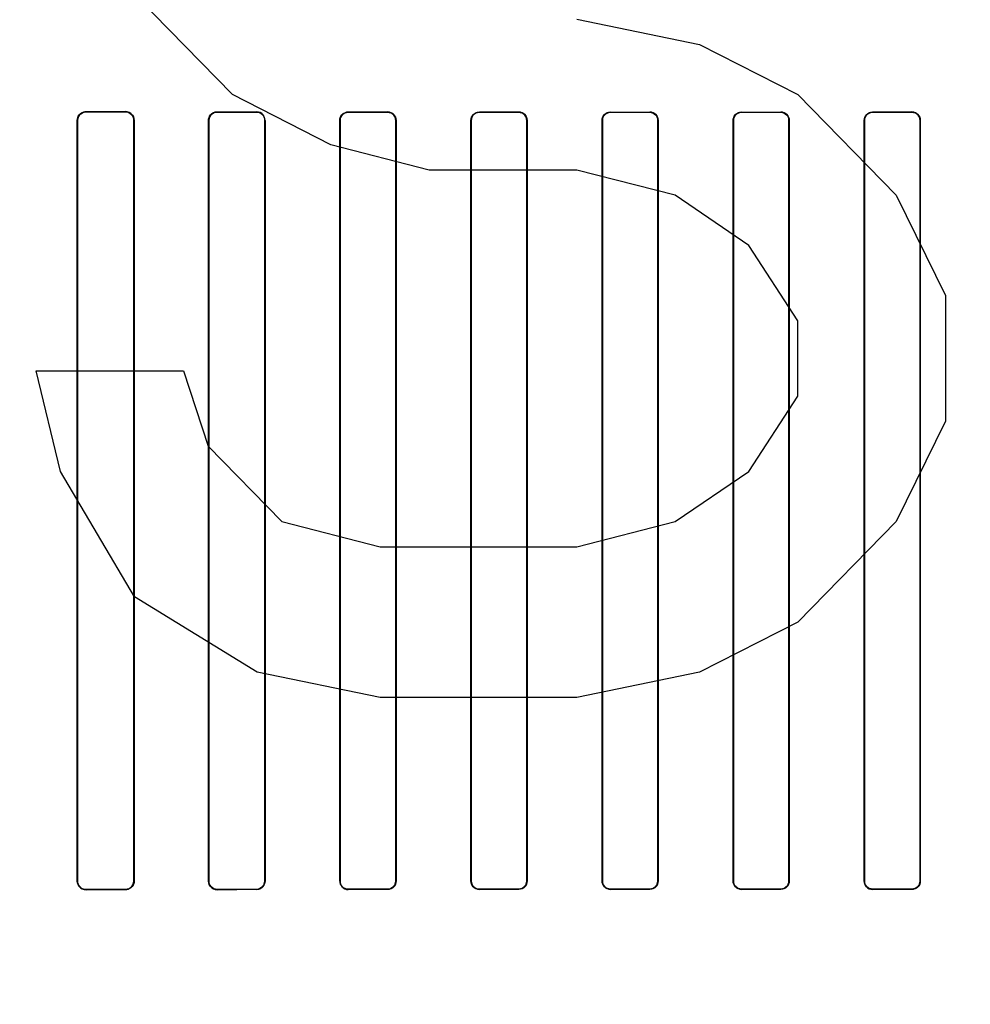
# Model space of a CAD drawing. Header units: millimetres. Extents: x 0 to 297, y 0 to 210.
# Tile 124 of 256: x 56.219 to 56.473, y 157.272 to 157.535. Entities that reach past the tile are written whole.
import ezdxf

# ---------------------------------------------------------------- set-up
doc = ezdxf.new("R2010")
doc.units = ezdxf.units.MM
doc.header["$LTSCALE"] = 16.335
doc.layers.get('0').update_dxf_attribs({"linetype": 'CONTINUOUS'})
for name, color, linetype in [('AXES_REF', 7, 'CONTINUOUS'), ('INTFCLR_1', 7, 'CONTINUOUS'), ('INTFCLR_72935', 7, 'CONTINUOUS')]:
    doc.layers.add(name, color=color, linetype=linetype)

msp = doc.modelspace()

# ---------------------------------------------------------------- linework, layer by layer
at = {"color": 7, "linetype": 'Continuous'}
for p, q in [((56.27592, 157.51483), (56.24967, 157.54164)), ((56.36779, 157.53494), (56.40061, 157.52823)), ((56.40061, 157.52823), (56.42686, 157.51483)), ((56.30217, 157.50143), (56.27592, 157.51483)), ((56.42686, 157.51483), (56.45311, 157.48802)), ((56.32842, 157.49472), (56.30217, 157.50143)), ((56.36779, 157.49472), (56.32842, 157.49472)), ((56.39404, 157.48802), (56.36779, 157.49472)), ((56.41373, 157.47462), (56.39404, 157.48802)), ((56.45311, 157.48802), (56.46623, 157.46121)), ((56.42686, 157.45451), (56.41373, 157.47462)), ((56.46623, 157.46121), (56.46623, 157.4277)), ((56.42686, 157.4344), (56.42686, 157.45451)), ((56.22998, 157.4143), (56.22342, 157.44111)), ((56.22342, 157.44111), (56.26279, 157.44111)), ((56.26279, 157.44111), (56.26936, 157.421)), ((56.41373, 157.4143), (56.42686, 157.4344)), ((56.46623, 157.4277), (56.45311, 157.40089)), ((56.26936, 157.421), (56.28904, 157.40089)), ((56.24967, 157.38079), (56.22998, 157.4143)), ((56.39404, 157.40089), (56.41373, 157.4143)), ((56.28904, 157.40089), (56.31529, 157.39419)), ((56.36779, 157.39419), (56.39404, 157.40089)), ((56.45311, 157.40089), (56.42686, 157.37408)), ((56.31529, 157.39419), (56.36779, 157.39419)), ((56.28248, 157.36068), (56.24967, 157.38079)), ((56.42686, 157.37408), (56.40061, 157.36068)), ((56.31529, 157.35398), (56.28248, 157.36068)), ((56.40061, 157.36068), (56.36779, 157.35398)), ((56.36779, 157.35398), (56.31529, 157.35398))]:
    msp.add_line(p, q, dxfattribs=at)
for radius in [6.78708, 6.7865, 6.74304]:
    msp.add_circle((57.46373, 154.71148), radius, dxfattribs=at)
for radius, start, end in [(6.72, 278.277129, 261.722871), (6.874, 143.275392, 36.724608)]:
    msp.add_arc((57.46373, 154.71148), radius, start, end, dxfattribs=at)
at = {"layer": 'AXES_REF', "color": 9, "linetype": 'Continuous'}
for radius in [6.19116, 4.15]:
    msp.add_circle((57.46373, 154.71148), radius, dxfattribs=at)
at = {"layer": 'AXES_REF', "color": 7, "linetype": 'Continuous'}
msp.add_arc((57.46373, 154.71148), 6.874, 143.275392, 270, dxfattribs=at)
at = {"layer": 'INTFCLR_1', "color": 9, "linetype": 'Continuous'}
for p, q in [((56.23679, 157.51033), (56.23679, 157.51025)), ((56.24729, 157.51023), (56.24729, 157.51031)), ((56.27179, 157.51027), (56.27179, 157.5102)), ((56.28229, 157.51018), (56.28229, 157.51026)), ((56.30679, 157.51024), (56.30679, 157.51016)), ((56.31729, 157.51015), (56.31729, 157.51023)), ((56.34179, 157.51021), (56.34179, 157.51014)), ((56.35229, 157.51013), (56.35229, 157.5102)), ((56.37679, 157.5102), (56.37679, 157.51012)), ((56.38729, 157.51012), (56.38729, 157.51019)), ((56.41179, 157.51019), (56.41179, 157.51012)), ((56.42229, 157.51012), (56.42229, 157.5102)), ((56.44679, 157.5102), (56.44679, 157.51013)), ((56.45729, 157.51014), (56.45729, 157.51021)), ((56.2345, 157.50797), (56.23442, 157.50797)), ((56.24962, 157.50797), (56.24954, 157.50797)), ((56.26955, 157.50797), (56.26948, 157.50797)), ((56.28458, 157.50797), (56.2845, 157.50797)), ((56.30459, 157.50797), (56.30452, 157.50797)), ((56.31954, 157.50797), (56.31947, 157.50797)), ((56.33962, 157.50797), (56.33954, 157.50797)), ((56.35452, 157.50797), (56.35445, 157.50797)), ((56.37463, 157.50797), (56.37456, 157.50797)), ((56.38951, 157.50797), (56.38944, 157.50797)), ((56.40963, 157.50797), (56.40956, 157.50797)), ((56.42451, 157.50797), (56.42444, 157.50797)), ((56.44462, 157.50797), (56.44455, 157.50797)), ((56.45953, 157.50797), (56.45945, 157.50797)), ((56.23442, 157.30497), (56.2345, 157.30497)), ((56.24954, 157.30497), (56.24962, 157.30497)), ((56.26948, 157.30497), (56.26955, 157.30497)), ((56.2845, 157.30497), (56.28458, 157.30497)), ((56.30452, 157.30497), (56.30459, 157.30497)), ((56.31947, 157.30497), (56.31954, 157.30497)), ((56.33954, 157.30497), (56.33962, 157.30497)), ((56.35445, 157.30497), (56.35452, 157.30497)), ((56.37456, 157.30497), (56.37463, 157.30497)), ((56.38944, 157.30497), (56.38951, 157.30497)), ((56.40956, 157.30497), (56.40963, 157.30497)), ((56.42444, 157.30497), (56.42451, 157.30497)), ((56.44455, 157.30497), (56.44462, 157.30497)), ((56.45945, 157.30497), (56.45953, 157.30497)), ((56.23679, 157.30269), (56.23679, 157.30261)), ((56.24729, 157.30263), (56.24729, 157.30271)), ((56.27179, 157.30274), (56.27179, 157.30266)), ((56.28229, 157.30268), (56.28229, 157.30275)), ((56.30679, 157.30278), (56.30679, 157.3027)), ((56.31729, 157.30271), (56.31729, 157.30279)), ((56.34179, 157.3028), (56.34179, 157.30273)), ((56.35229, 157.30273), (56.35229, 157.30281)), ((56.37679, 157.30281), (56.37679, 157.30274)), ((56.38729, 157.30274), (56.38729, 157.30282)), ((56.41179, 157.30282), (56.41179, 157.30274)), ((56.42229, 157.30274), (56.42229, 157.30281)), ((56.44679, 157.30281), (56.44679, 157.30273)), ((56.45729, 157.30273), (56.45729, 157.3028))]:
    msp.add_line(p, q, dxfattribs=at)
at = {"layer": 'INTFCLR_1', "color": 6, "linetype": 'Continuous'}
for p, q in [((56.23442, 157.30497), (56.23442, 157.50797)), ((56.2345, 157.30497), (56.2345, 157.50797)), ((56.24954, 157.50797), (56.24954, 157.30497)), ((56.24962, 157.50797), (56.24962, 157.30497)), ((56.26948, 157.30497), (56.26948, 157.50797)), ((56.26955, 157.30497), (56.26955, 157.50797)), ((56.2845, 157.50797), (56.2845, 157.30497)), ((56.28458, 157.50797), (56.28458, 157.30497)), ((56.30452, 157.30497), (56.30452, 157.50797)), ((56.30459, 157.30497), (56.30459, 157.50797)), ((56.31947, 157.50797), (56.31947, 157.30497)), ((56.31954, 157.50797), (56.31954, 157.30497)), ((56.33954, 157.30497), (56.33954, 157.50797)), ((56.33962, 157.30497), (56.33962, 157.50797)), ((56.35445, 157.50797), (56.35445, 157.30497)), ((56.35452, 157.50797), (56.35452, 157.30497)), ((56.37456, 157.30497), (56.37456, 157.50797)), ((56.37463, 157.30497), (56.37463, 157.50797)), ((56.38944, 157.50797), (56.38944, 157.30497)), ((56.38951, 157.50797), (56.38951, 157.30497)), ((56.40956, 157.30497), (56.40956, 157.50797)), ((56.40963, 157.30497), (56.40963, 157.50797)), ((56.42444, 157.50797), (56.42444, 157.30497)), ((56.42451, 157.50797), (56.42451, 157.30497)), ((56.44455, 157.30497), (56.44455, 157.50797)), ((56.44462, 157.30497), (56.44462, 157.50797)), ((56.45945, 157.50797), (56.45945, 157.30497)), ((56.45953, 157.50797), (56.45953, 157.30497))]:
    msp.add_line(p, q, dxfattribs=at)
for centre, major_axis, start_param, end_param in [((56.39954, 157.51147), (0.36509, 0), -2.032847, -2.000965), ((56.39954, 157.51147), (0.38609, 0), -2.005937, -1.976148), ((56.39954, 157.51147), (0.36509, 0), -1.928279, -1.897747), ((56.39954, 157.51147), (0.38609, 0), -1.908037, -1.879358), ((56.39954, 157.51147), (0.36509, 0), -1.827661, -1.798036), ((56.39954, 157.51147), (0.38609, 0), -1.8134, -1.785477), ((56.39954, 157.51147), (0.36509, 0), -1.729645, -1.700582), ((56.39954, 157.51147), (0.38609, 0), -1.720938, -1.693486), ((56.39954, 157.51147), (0.36509, 0), -1.633151, -1.604356), ((56.39954, 157.51147), (0.38609, 0), -1.629755, -1.60253), ((56.39954, 157.51147), (0.36509, 0), -1.537236, -1.508442), ((56.39954, 157.51147), (0.38609, 0), -1.539062, -1.511838), ((56.39954, 157.51147), (0.36509, 0), -1.441011, -1.411947), ((56.39954, 157.51147), (0.38609, 0), -1.448107, -1.420655), ((56.39954, 157.30147), (0.38609, 0), 1.976148, 2.005937), ((56.39954, 157.30147), (0.36509, 0), 2.000965, 2.032847), ((56.39954, 157.30147), (0.38609, 0), 1.879358, 1.908037), ((56.39954, 157.30147), (0.36509, 0), 1.897747, 1.928279), ((56.39954, 157.30147), (0.38609, 0), 1.785477, 1.8134), ((56.39954, 157.30147), (0.36509, 0), 1.798036, 1.827661), ((56.39954, 157.30147), (0.38609, 0), 1.693486, 1.720938), ((56.39954, 157.30147), (0.36509, 0), 1.700582, 1.729645), ((56.39954, 157.30147), (0.38609, 0), 1.60253, 1.629755), ((56.39954, 157.30147), (0.36509, 0), 1.604356, 1.633151), ((56.39954, 157.30147), (0.38609, 0), 1.511838, 1.539062), ((56.39954, 157.30147), (0.36509, 0), 1.508442, 1.537236), ((56.39954, 157.30147), (0.38609, 0), 1.420655, 1.448107), ((56.39954, 157.30147), (0.36509, 0), 1.411947, 1.441011)]:
    msp.add_ellipse(centre, major_axis=major_axis, ratio=0.003491, start_param=start_param, end_param=end_param, dxfattribs=at)
for points, knots in [([(56.23442, 157.50797), (56.23442, 157.50848), (56.23483, 157.50972), (56.2361, 157.51033), (56.23679, 157.51033)], [0, 0, 0, 0, 0.429291, 1, 1, 1, 1]), ([(56.2345, 157.50797), (56.2345, 157.50847), (56.2349, 157.50967), (56.23613, 157.51025), (56.23679, 157.51025)], [0, 0, 0, 0, 0.431437, 1, 1, 1, 1]), ([(56.24729, 157.51031), (56.24784, 157.51031), (56.24907, 157.50986), (56.24962, 157.50861), (56.24962, 157.50797)], [0, 0, 0, 0, 0.463766, 1, 1, 1, 1]), ([(56.24729, 157.51023), (56.24774, 157.51023), (56.24891, 157.50988), (56.24954, 157.50866), (56.24954, 157.50797)], [0, 0, 0, 0, 0.393954, 1, 1, 1, 1]), ([(56.26948, 157.50797), (56.26948, 157.50848), (56.26988, 157.50969), (56.27112, 157.51028), (56.27179, 157.51027)], [0, 0, 0, 0, 0.436745, 1, 1, 1, 1]), ([(56.26955, 157.50797), (56.26955, 157.50847), (56.26995, 157.50964), (56.27115, 157.5102), (56.27179, 157.5102)], [0, 0, 0, 0, 0.438001, 1, 1, 1, 1]), ([(56.28458, 157.50797), (56.28458, 157.50849), (56.28416, 157.50969), (56.28293, 157.51026), (56.28229, 157.51026)], [0, 0, 0, 0, 0.444674, 1, 1, 1, 1]), ([(56.28229, 157.51018), (56.28286, 157.51018), (56.28404, 157.5097), (56.2845, 157.50852), (56.2845, 157.50797)], [0, 0, 0, 0, 0.509134, 1, 1, 1, 1]), ([(56.30452, 157.50797), (56.30452, 157.50848), (56.30492, 157.50967), (56.30614, 157.51024), (56.30679, 157.51024)], [0, 0, 0, 0, 0.442114, 1, 1, 1, 1]), ([(56.30459, 157.50797), (56.30459, 157.50847), (56.305, 157.50963), (56.30617, 157.51016), (56.30679, 157.51016)], [0, 0, 0, 0, 0.449607, 1, 1, 1, 1]), ([(56.31954, 157.50797), (56.31954, 157.50849), (56.31913, 157.50968), (56.31792, 157.51023), (56.31729, 157.51023)], [0, 0, 0, 0, 0.449916, 1, 1, 1, 1]), ([(56.31729, 157.51015), (56.31785, 157.51015), (56.31901, 157.50968), (56.31947, 157.50852), (56.31947, 157.50797)], [0, 0, 0, 0, 0.504817, 1, 1, 1, 1]), ([(56.33954, 157.50797), (56.33954, 157.50854), (56.34002, 157.50973), (56.34121, 157.51021), (56.34179, 157.51021)], [0, 0, 0, 0, 0.498498, 1, 1, 1, 1]), ([(56.33962, 157.50797), (56.33962, 157.50847), (56.34002, 157.50961), (56.34118, 157.51014), (56.34179, 157.51014)], [0, 0, 0, 0, 0.453787, 1, 1, 1, 1]), ([(56.35452, 157.50797), (56.35452, 157.50849), (56.3541, 157.50967), (56.35291, 157.5102), (56.35229, 157.5102)], [0, 0, 0, 0, 0.455466, 1, 1, 1, 1]), ([(56.35229, 157.51013), (56.35284, 157.51013), (56.35399, 157.50967), (56.35445, 157.50852), (56.35445, 157.50797)], [0, 0, 0, 0, 0.502135, 1, 1, 1, 1]), ([(56.37456, 157.50797), (56.37456, 157.50854), (56.37503, 157.50972), (56.37622, 157.5102), (56.37679, 157.5102)], [0, 0, 0, 0, 0.500481, 1, 1, 1, 1]), ([(56.37463, 157.50797), (56.37463, 157.50847), (56.37504, 157.50961), (56.37619, 157.51012), (56.37679, 157.51012)], [0, 0, 0, 0, 0.459192, 1, 1, 1, 1]), ([(56.38951, 157.50797), (56.38951, 157.50848), (56.3891, 157.50966), (56.38791, 157.51019), (56.38729, 157.51019)], [0, 0, 0, 0, 0.453711, 1, 1, 1, 1]), ([(56.38729, 157.51012), (56.38784, 157.51012), (56.38898, 157.50966), (56.38944, 157.50852), (56.38944, 157.50797)], [0, 0, 0, 0, 0.50096, 1, 1, 1, 1]), ([(56.40956, 157.50797), (56.40956, 157.50854), (56.41004, 157.50972), (56.41122, 157.51019), (56.41179, 157.51019)], [0, 0, 0, 0, 0.500819, 1, 1, 1, 1]), ([(56.40963, 157.50797), (56.40963, 157.50847), (56.41003, 157.5096), (56.41119, 157.51012), (56.41179, 157.51012)], [0, 0, 0, 0, 0.453813, 1, 1, 1, 1]), ([(56.42451, 157.50797), (56.42451, 157.50849), (56.42409, 157.50967), (56.4229, 157.5102), (56.42229, 157.5102)], [0, 0, 0, 0, 0.459315, 1, 1, 1, 1]), ([(56.42229, 157.51012), (56.42284, 157.51012), (56.42398, 157.50966), (56.42444, 157.50852), (56.42444, 157.50797)], [0, 0, 0, 0, 0.501233, 1, 1, 1, 1]), ([(56.44455, 157.50797), (56.44455, 157.50854), (56.44503, 157.50973), (56.44621, 157.5102), (56.44679, 157.5102)], [0, 0, 0, 0, 0.499539, 1, 1, 1, 1]), ([(56.44462, 157.50797), (56.44462, 157.50847), (56.44503, 157.50961), (56.44619, 157.51013), (56.44679, 157.51013)], [0, 0, 0, 0, 0.455659, 1, 1, 1, 1]), ([(56.45953, 157.50797), (56.45953, 157.50849), (56.45911, 157.50967), (56.45791, 157.51021), (56.45729, 157.51021)], [0, 0, 0, 0, 0.453611, 1, 1, 1, 1]), ([(56.45729, 157.51014), (56.45784, 157.51014), (56.459, 157.50967), (56.45945, 157.50852), (56.45945, 157.50797)], [0, 0, 0, 0, 0.502967, 1, 1, 1, 1]), ([(56.23679, 157.30261), (56.23622, 157.30261), (56.23497, 157.30306), (56.23442, 157.30433), (56.23442, 157.30497)], [0, 0, 0, 0, 0.467061, 1, 1, 1, 1]), ([(56.23679, 157.30269), (56.23633, 157.30269), (56.23514, 157.30304), (56.2345, 157.30427), (56.2345, 157.30497)], [0, 0, 0, 0, 0.396505, 1, 1, 1, 1]), ([(56.24954, 157.30497), (56.24954, 157.30447), (56.24915, 157.30328), (56.24794, 157.30271), (56.24729, 157.30271)], [0, 0, 0, 0, 0.434514, 1, 1, 1, 1]), ([(56.24962, 157.30497), (56.24962, 157.30445), (56.24922, 157.30322), (56.24796, 157.30263), (56.24729, 157.30263)], [0, 0, 0, 0, 0.432833, 1, 1, 1, 1]), ([(56.27179, 157.30266), (56.27124, 157.30266), (56.27003, 157.3031), (56.26948, 157.30433), (56.26948, 157.30497)], [0, 0, 0, 0, 0.459212, 1, 1, 1, 1]), ([(56.27179, 157.30274), (56.2712, 157.30274), (56.27002, 157.30323), (56.26955, 157.30441), (56.26955, 157.30497)], [0, 0, 0, 0, 0.511254, 1, 1, 1, 1]), ([(56.28458, 157.30497), (56.28458, 157.30446), (56.28417, 157.30325), (56.28294, 157.30268), (56.28229, 157.30268)], [0, 0, 0, 0, 0.439306, 1, 1, 1, 1]), ([(56.2845, 157.30497), (56.2845, 157.30447), (56.2841, 157.3033), (56.28291, 157.30275), (56.28229, 157.30275)], [0, 0, 0, 0, 0.445822, 1, 1, 1, 1]), ([(56.30452, 157.30497), (56.30452, 157.30445), (56.30493, 157.30325), (56.30615, 157.3027), (56.30679, 157.3027)], [0, 0, 0, 0, 0.448932, 1, 1, 1, 1]), ([(56.30679, 157.30278), (56.30622, 157.30278), (56.30505, 157.30325), (56.30459, 157.30442), (56.30459, 157.30497)], [0, 0, 0, 0, 0.506254, 1, 1, 1, 1]), ([(56.31954, 157.30497), (56.31954, 157.3044), (56.31907, 157.3032), (56.31787, 157.30271), (56.31729, 157.30271)], [0, 0, 0, 0, 0.496563, 1, 1, 1, 1]), ([(56.31947, 157.30497), (56.31947, 157.30447), (56.31906, 157.30332), (56.3179, 157.30279), (56.31729, 157.30279)], [0, 0, 0, 0, 0.450447, 1, 1, 1, 1]), ([(56.33954, 157.30497), (56.33954, 157.30445), (56.33996, 157.30327), (56.34116, 157.30273), (56.34179, 157.30273)], [0, 0, 0, 0, 0.453611, 1, 1, 1, 1]), ([(56.34179, 157.3028), (56.34123, 157.3028), (56.34008, 157.30327), (56.33962, 157.30442), (56.33962, 157.30497)], [0, 0, 0, 0, 0.502968, 1, 1, 1, 1]), ([(56.35452, 157.30497), (56.35452, 157.3044), (56.35404, 157.30321), (56.35286, 157.30273), (56.35229, 157.30273)], [0, 0, 0, 0, 0.499537, 1, 1, 1, 1]), ([(56.35445, 157.30497), (56.35445, 157.30447), (56.35404, 157.30333), (56.35289, 157.30281), (56.35229, 157.30281)], [0, 0, 0, 0, 0.455659, 1, 1, 1, 1]), ([(56.37456, 157.30497), (56.37456, 157.30445), (56.37498, 157.30327), (56.37617, 157.30274), (56.37679, 157.30274)], [0, 0, 0, 0, 0.459316, 1, 1, 1, 1]), ([(56.37679, 157.30281), (56.37623, 157.30281), (56.37509, 157.30327), (56.37463, 157.30442), (56.37463, 157.30497)], [0, 0, 0, 0, 0.501232, 1, 1, 1, 1]), ([(56.38951, 157.30497), (56.38951, 157.3044), (56.38904, 157.30322), (56.38785, 157.30274), (56.38729, 157.30274)], [0, 0, 0, 0, 0.500819, 1, 1, 1, 1]), ([(56.38944, 157.30497), (56.38944, 157.30447), (56.38904, 157.30334), (56.38788, 157.30282), (56.38729, 157.30282)], [0, 0, 0, 0, 0.453813, 1, 1, 1, 1]), ([(56.40956, 157.30497), (56.40956, 157.30445), (56.40997, 157.30328), (56.41117, 157.30274), (56.41179, 157.30274)], [0, 0, 0, 0, 0.453711, 1, 1, 1, 1]), ([(56.41179, 157.30282), (56.41124, 157.30282), (56.41009, 157.30328), (56.40963, 157.30442), (56.40963, 157.30497)], [0, 0, 0, 0, 0.500961, 1, 1, 1, 1]), ([(56.42451, 157.30497), (56.42451, 157.3044), (56.42404, 157.30321), (56.42285, 157.30274), (56.42229, 157.30274)], [0, 0, 0, 0, 0.500481, 1, 1, 1, 1]), ([(56.42444, 157.30497), (56.42444, 157.30446), (56.42403, 157.30333), (56.42288, 157.30281), (56.42229, 157.30281)], [0, 0, 0, 0, 0.459192, 1, 1, 1, 1]), ([(56.44455, 157.30497), (56.44455, 157.30445), (56.44497, 157.30327), (56.44616, 157.30273), (56.44679, 157.30273)], [0, 0, 0, 0, 0.455466, 1, 1, 1, 1]), ([(56.44679, 157.30281), (56.44623, 157.30281), (56.44508, 157.30327), (56.44462, 157.30442), (56.44462, 157.30497)], [0, 0, 0, 0, 0.502137, 1, 1, 1, 1]), ([(56.45953, 157.30497), (56.45953, 157.3044), (56.45905, 157.30321), (56.45786, 157.30273), (56.45729, 157.30273)], [0, 0, 0, 0, 0.498499, 1, 1, 1, 1]), ([(56.45945, 157.30497), (56.45945, 157.30447), (56.45905, 157.30332), (56.45789, 157.3028), (56.45729, 157.3028)], [0, 0, 0, 0, 0.453787, 1, 1, 1, 1])]:
    msp.add_open_spline(points, degree=3, knots=knots, dxfattribs=at)
at = {"layer": 'INTFCLR_72935', "color": 9, "linetype": 'Continuous'}
for p, q in [((56.23679, 157.51025), (56.23679, 157.51033)), ((56.24729, 157.51031), (56.24729, 157.51023)), ((56.27179, 157.5102), (56.27179, 157.51027)), ((56.28229, 157.51026), (56.28229, 157.51018)), ((56.30679, 157.51016), (56.30679, 157.51024)), ((56.31729, 157.51023), (56.31729, 157.51015)), ((56.34179, 157.51014), (56.34179, 157.51021)), ((56.35229, 157.5102), (56.35229, 157.51013)), ((56.37679, 157.51012), (56.37679, 157.5102)), ((56.38729, 157.51019), (56.38729, 157.51012)), ((56.41179, 157.51012), (56.41179, 157.51019)), ((56.42229, 157.5102), (56.42229, 157.51012)), ((56.44679, 157.51013), (56.44679, 157.5102)), ((56.45729, 157.51021), (56.45729, 157.51014)), ((56.23442, 157.50797), (56.2345, 157.50797)), ((56.24954, 157.50797), (56.24962, 157.50797)), ((56.26948, 157.50797), (56.26955, 157.50797)), ((56.2845, 157.50797), (56.28458, 157.50797)), ((56.30452, 157.50797), (56.30459, 157.50797)), ((56.31947, 157.50797), (56.31954, 157.50797)), ((56.33954, 157.50797), (56.33962, 157.50797)), ((56.35445, 157.50797), (56.35452, 157.50797)), ((56.37456, 157.50797), (56.37463, 157.50797)), ((56.38944, 157.50797), (56.38951, 157.50797)), ((56.40956, 157.50797), (56.40963, 157.50797)), ((56.42444, 157.50797), (56.42451, 157.50797)), ((56.44455, 157.50797), (56.44462, 157.50797)), ((56.45945, 157.50797), (56.45953, 157.50797)), ((56.2345, 157.30497), (56.23442, 157.30497)), ((56.24962, 157.30497), (56.24954, 157.30497)), ((56.26955, 157.30497), (56.26948, 157.30497)), ((56.28458, 157.30497), (56.2845, 157.30497)), ((56.30459, 157.30497), (56.30452, 157.30497)), ((56.31954, 157.30497), (56.31947, 157.30497)), ((56.33962, 157.30497), (56.33954, 157.30497)), ((56.35452, 157.30497), (56.35445, 157.30497)), ((56.37463, 157.30497), (56.37456, 157.30497)), ((56.38951, 157.30497), (56.38944, 157.30497)), ((56.40963, 157.30497), (56.40956, 157.30497)), ((56.42451, 157.30497), (56.42444, 157.30497)), ((56.44462, 157.30497), (56.44455, 157.30497)), ((56.45953, 157.30497), (56.45945, 157.30497)), ((56.23679, 157.30261), (56.23679, 157.30269)), ((56.24729, 157.30271), (56.24729, 157.30263)), ((56.27179, 157.30266), (56.27179, 157.30274)), ((56.28229, 157.30275), (56.28229, 157.30268)), ((56.30679, 157.3027), (56.30679, 157.30278)), ((56.31729, 157.30279), (56.31729, 157.30271)), ((56.34179, 157.30273), (56.34179, 157.3028)), ((56.35229, 157.30281), (56.35229, 157.30273)), ((56.37679, 157.30274), (56.37679, 157.30281)), ((56.38729, 157.30282), (56.38729, 157.30274)), ((56.41179, 157.30274), (56.41179, 157.30282)), ((56.42229, 157.30281), (56.42229, 157.30274)), ((56.44679, 157.30273), (56.44679, 157.30281)), ((56.45729, 157.3028), (56.45729, 157.30273))]:
    msp.add_line(p, q, dxfattribs=at)
at = {"layer": 'INTFCLR_72935', "color": 6, "linetype": 'Continuous'}
for p, q in [((56.23442, 157.50797), (56.23442, 157.30497)), ((56.2345, 157.50797), (56.2345, 157.30497)), ((56.24954, 157.30497), (56.24954, 157.50797)), ((56.24962, 157.30497), (56.24962, 157.50797)), ((56.26948, 157.50797), (56.26948, 157.30497)), ((56.26955, 157.50797), (56.26955, 157.30497)), ((56.2845, 157.30497), (56.2845, 157.50797)), ((56.28458, 157.30497), (56.28458, 157.50797)), ((56.30452, 157.50797), (56.30452, 157.30497)), ((56.30459, 157.50797), (56.30459, 157.30497)), ((56.31947, 157.30497), (56.31947, 157.50797)), ((56.31954, 157.30497), (56.31954, 157.50797)), ((56.33954, 157.50797), (56.33954, 157.30497)), ((56.33962, 157.50797), (56.33962, 157.30497)), ((56.35445, 157.30497), (56.35445, 157.50797)), ((56.35452, 157.30497), (56.35452, 157.50797)), ((56.37456, 157.50797), (56.37456, 157.30497)), ((56.37463, 157.50797), (56.37463, 157.30497)), ((56.38944, 157.30497), (56.38944, 157.50797)), ((56.38951, 157.30497), (56.38951, 157.50797)), ((56.40956, 157.50797), (56.40956, 157.30497)), ((56.40963, 157.50797), (56.40963, 157.30497)), ((56.42444, 157.30497), (56.42444, 157.50797)), ((56.42451, 157.30497), (56.42451, 157.50797)), ((56.44455, 157.50797), (56.44455, 157.30497)), ((56.44462, 157.50797), (56.44462, 157.30497)), ((56.45945, 157.30497), (56.45945, 157.50797)), ((56.45953, 157.30497), (56.45953, 157.50797))]:
    msp.add_line(p, q, dxfattribs=at)
for centre, major_axis, start_param, end_param in [((56.39954, 157.51147), (0.36509, 0), -2.032847, -2.000965), ((56.39954, 157.51147), (0.38609, 0), -2.005937, -1.976148), ((56.39954, 157.51147), (0.36509, 0), -1.928279, -1.897747), ((56.39954, 157.51147), (0.38609, 0), -1.908037, -1.879358), ((56.39954, 157.51147), (0.36509, 0), -1.827661, -1.798036), ((56.39954, 157.51147), (0.38609, 0), -1.8134, -1.785477), ((56.39954, 157.51147), (0.36509, 0), -1.729645, -1.700582), ((56.39954, 157.51147), (0.38609, 0), -1.720938, -1.693486), ((56.39954, 157.51147), (0.36509, 0), -1.633151, -1.604356), ((56.39954, 157.51147), (0.38609, 0), -1.629755, -1.60253), ((56.39954, 157.51147), (0.36509, 0), -1.537236, -1.508442), ((56.39954, 157.51147), (0.38609, 0), -1.539062, -1.511838), ((56.39954, 157.51147), (0.36509, 0), -1.441011, -1.411947), ((56.39954, 157.51147), (0.38609, 0), -1.448107, -1.420655), ((56.39954, 157.30147), (0.38609, 0), 1.976148, 2.005937), ((56.39954, 157.30147), (0.36509, 0), 2.000965, 2.032847), ((56.39954, 157.30147), (0.38609, 0), 1.879358, 1.908037), ((56.39954, 157.30147), (0.36509, 0), 1.897747, 1.928279), ((56.39954, 157.30147), (0.38609, 0), 1.785477, 1.8134), ((56.39954, 157.30147), (0.36509, 0), 1.798036, 1.827661), ((56.39954, 157.30147), (0.38609, 0), 1.693486, 1.720938), ((56.39954, 157.30147), (0.36509, 0), 1.700582, 1.729645), ((56.39954, 157.30147), (0.38609, 0), 1.60253, 1.629755), ((56.39954, 157.30147), (0.36509, 0), 1.604356, 1.633151), ((56.39954, 157.30147), (0.38609, 0), 1.511838, 1.539062), ((56.39954, 157.30147), (0.36509, 0), 1.508442, 1.537236), ((56.39954, 157.30147), (0.38609, 0), 1.420655, 1.448107), ((56.39954, 157.30147), (0.36509, 0), 1.411947, 1.441011)]:
    msp.add_ellipse(centre, major_axis=major_axis, ratio=0.003491, start_param=start_param, end_param=end_param, dxfattribs=at)
for points, knots in [([(56.23442, 157.50797), (56.23442, 157.50849), (56.23484, 157.50973), (56.2361, 157.51033), (56.23679, 157.51033)], [0, 0, 0, 0, 0.434167, 1, 1, 1, 1]), ([(56.23679, 157.51025), (56.23632, 157.51025), (56.23513, 157.50989), (56.2345, 157.50866), (56.2345, 157.50797)], [0, 0, 0, 0, 0.404562, 1, 1, 1, 1]), ([(56.24962, 157.50797), (56.24962, 157.50848), (56.24922, 157.50971), (56.24796, 157.51031), (56.24729, 157.51031)], [0, 0, 0, 0, 0.432834, 1, 1, 1, 1]), ([(56.24954, 157.50797), (56.24954, 157.50847), (56.24914, 157.50966), (56.24793, 157.51023), (56.24729, 157.51023)], [0, 0, 0, 0, 0.438506, 1, 1, 1, 1]), ([(56.26948, 157.50797), (56.26948, 157.50849), (56.26989, 157.5097), (56.27113, 157.51028), (56.27179, 157.51027)], [0, 0, 0, 0, 0.443145, 1, 1, 1, 1]), ([(56.27179, 157.5102), (56.27133, 157.5102), (56.27017, 157.50985), (56.26955, 157.50865), (56.26955, 157.50797)], [0, 0, 0, 0, 0.397667, 1, 1, 1, 1]), ([(56.28458, 157.50797), (56.28458, 157.50848), (56.28417, 157.50969), (56.28294, 157.51026), (56.28229, 157.51026)], [0, 0, 0, 0, 0.439306, 1, 1, 1, 1]), ([(56.2845, 157.50797), (56.2845, 157.50847), (56.2841, 157.50964), (56.28291, 157.51018), (56.28229, 157.51018)], [0, 0, 0, 0, 0.445822, 1, 1, 1, 1]), ([(56.30452, 157.50797), (56.30452, 157.50849), (56.30493, 157.50968), (56.30615, 157.51024), (56.30679, 157.51024)], [0, 0, 0, 0, 0.448931, 1, 1, 1, 1]), ([(56.30679, 157.51016), (56.30621, 157.51016), (56.30504, 157.50968), (56.30459, 157.50851), (56.30459, 157.50797)], [0, 0, 0, 0, 0.512262, 1, 1, 1, 1]), ([(56.31729, 157.51023), (56.31787, 157.51023), (56.31907, 157.50973), (56.31954, 157.50853), (56.31954, 157.50797)], [0, 0, 0, 0, 0.508852, 1, 1, 1, 1]), ([(56.31947, 157.50797), (56.31947, 157.50847), (56.31906, 157.50962), (56.3179, 157.51015), (56.31729, 157.51015)], [0, 0, 0, 0, 0.450447, 1, 1, 1, 1]), ([(56.33954, 157.50797), (56.33954, 157.50849), (56.33996, 157.50967), (56.34116, 157.51021), (56.34179, 157.51021)], [0, 0, 0, 0, 0.453611, 1, 1, 1, 1]), ([(56.34179, 157.51014), (56.34122, 157.51014), (56.34007, 157.50966), (56.33962, 157.50851), (56.33962, 157.50797)], [0, 0, 0, 0, 0.509046, 1, 1, 1, 1]), ([(56.35229, 157.5102), (56.35287, 157.5102), (56.35406, 157.50971), (56.35452, 157.50853), (56.35452, 157.50797)], [0, 0, 0, 0, 0.510275, 1, 1, 1, 1]), ([(56.35445, 157.50797), (56.35445, 157.50847), (56.35404, 157.50961), (56.35289, 157.51013), (56.35229, 157.51013)], [0, 0, 0, 0, 0.455659, 1, 1, 1, 1]), ([(56.37456, 157.50797), (56.37456, 157.50849), (56.37498, 157.50967), (56.37617, 157.5102), (56.37679, 157.5102)], [0, 0, 0, 0, 0.459315, 1, 1, 1, 1]), ([(56.37679, 157.51012), (56.37622, 157.51012), (56.37508, 157.50965), (56.37463, 157.50851), (56.37463, 157.50797)], [0, 0, 0, 0, 0.511587, 1, 1, 1, 1]), ([(56.38729, 157.51019), (56.38786, 157.51019), (56.38904, 157.50971), (56.38951, 157.50853), (56.38951, 157.50797)], [0, 0, 0, 0, 0.506297, 1, 1, 1, 1]), ([(56.38944, 157.50797), (56.38944, 157.50847), (56.38904, 157.5096), (56.38788, 157.51012), (56.38729, 157.51012)], [0, 0, 0, 0, 0.453813, 1, 1, 1, 1]), ([(56.40956, 157.50797), (56.40956, 157.50848), (56.40997, 157.50966), (56.41117, 157.51019), (56.41179, 157.51019)], [0, 0, 0, 0, 0.453711, 1, 1, 1, 1]), ([(56.41179, 157.51012), (56.41123, 157.51012), (56.41008, 157.50965), (56.40963, 157.50851), (56.40963, 157.50797)], [0, 0, 0, 0, 0.506381, 1, 1, 1, 1]), ([(56.42229, 157.5102), (56.42287, 157.5102), (56.42405, 157.50971), (56.42451, 157.50852), (56.42451, 157.50797)], [0, 0, 0, 0, 0.511746, 1, 1, 1, 1]), ([(56.42444, 157.50797), (56.42444, 157.50847), (56.42403, 157.50961), (56.42288, 157.51012), (56.42229, 157.51012)], [0, 0, 0, 0, 0.459192, 1, 1, 1, 1]), ([(56.44455, 157.50797), (56.44455, 157.50849), (56.44497, 157.50967), (56.44616, 157.5102), (56.44679, 157.5102)], [0, 0, 0, 0, 0.455466, 1, 1, 1, 1]), ([(56.44679, 157.51013), (56.44622, 157.51013), (56.44507, 157.50966), (56.44462, 157.50851), (56.44462, 157.50797)], [0, 0, 0, 0, 0.510179, 1, 1, 1, 1]), ([(56.45729, 157.51021), (56.45787, 157.51021), (56.45906, 157.50972), (56.45953, 157.50853), (56.45953, 157.50797)], [0, 0, 0, 0, 0.509349, 1, 1, 1, 1]), ([(56.45945, 157.50797), (56.45945, 157.50847), (56.45905, 157.50961), (56.45789, 157.51014), (56.45729, 157.51014)], [0, 0, 0, 0, 0.453787, 1, 1, 1, 1]), ([(56.23442, 157.30497), (56.23442, 157.30445), (56.23483, 157.30321), (56.2361, 157.30261), (56.23679, 157.30261)], [0, 0, 0, 0, 0.429291, 1, 1, 1, 1]), ([(56.2345, 157.30497), (56.2345, 157.30446), (56.23491, 157.30326), (56.23613, 157.30269), (56.23679, 157.30269)], [0, 0, 0, 0, 0.436653, 1, 1, 1, 1]), ([(56.24729, 157.30271), (56.24775, 157.30271), (56.24892, 157.30306), (56.24954, 157.30428), (56.24954, 157.30497)], [0, 0, 0, 0, 0.400765, 1, 1, 1, 1]), ([(56.24962, 157.30497), (56.24962, 157.30445), (56.24921, 157.30322), (56.24796, 157.30263), (56.24729, 157.30263)], [0, 0, 0, 0, 0.43647, 1, 1, 1, 1]), ([(56.26948, 157.30497), (56.26948, 157.30445), (56.26988, 157.30324), (56.27112, 157.30266), (56.27179, 157.30266)], [0, 0, 0, 0, 0.436747, 1, 1, 1, 1]), ([(56.26955, 157.30497), (56.26955, 157.30446), (56.26996, 157.30329), (56.27115, 157.30274), (56.27179, 157.30274)], [0, 0, 0, 0, 0.443691, 1, 1, 1, 1]), ([(56.28229, 157.30275), (56.28286, 157.30275), (56.28404, 157.30324), (56.2845, 157.30442), (56.2845, 157.30497)], [0, 0, 0, 0, 0.512924, 1, 1, 1, 1]), ([(56.28458, 157.30497), (56.28458, 157.30445), (56.28416, 157.30324), (56.28293, 157.30268), (56.28229, 157.30268)], [0, 0, 0, 0, 0.444674, 1, 1, 1, 1]), ([(56.30452, 157.30497), (56.30452, 157.30446), (56.30492, 157.30326), (56.30614, 157.3027), (56.30679, 157.3027)], [0, 0, 0, 0, 0.442115, 1, 1, 1, 1]), ([(56.30459, 157.30497), (56.30459, 157.30447), (56.305, 157.30331), (56.30617, 157.30278), (56.30679, 157.30278)], [0, 0, 0, 0, 0.449607, 1, 1, 1, 1]), ([(56.31729, 157.30279), (56.31785, 157.30279), (56.31901, 157.30326), (56.31947, 157.30442), (56.31947, 157.30497)], [0, 0, 0, 0, 0.508383, 1, 1, 1, 1]), ([(56.31954, 157.30497), (56.31954, 157.30445), (56.31913, 157.30326), (56.31792, 157.30271), (56.31729, 157.30271)], [0, 0, 0, 0, 0.449916, 1, 1, 1, 1]), ([(56.34179, 157.30273), (56.3412, 157.30273), (56.34001, 157.30322), (56.33954, 157.30441), (56.33954, 157.30497)], [0, 0, 0, 0, 0.509349, 1, 1, 1, 1]), ([(56.33962, 157.30497), (56.33962, 157.30447), (56.34002, 157.30332), (56.34118, 157.3028), (56.34179, 157.3028)], [0, 0, 0, 0, 0.453787, 1, 1, 1, 1]), ([(56.35229, 157.30281), (56.35285, 157.30281), (56.354, 157.30328), (56.35445, 157.30443), (56.35445, 157.30497)], [0, 0, 0, 0, 0.510179, 1, 1, 1, 1]), ([(56.35452, 157.30497), (56.35452, 157.30445), (56.3541, 157.30327), (56.35291, 157.30273), (56.35229, 157.30273)], [0, 0, 0, 0, 0.455466, 1, 1, 1, 1]), ([(56.37679, 157.30274), (56.3762, 157.30274), (56.37502, 157.30323), (56.37456, 157.30441), (56.37456, 157.30497)], [0, 0, 0, 0, 0.511746, 1, 1, 1, 1]), ([(56.37463, 157.30497), (56.37463, 157.30446), (56.37504, 157.30333), (56.37619, 157.30281), (56.37679, 157.30281)], [0, 0, 0, 0, 0.459192, 1, 1, 1, 1]), ([(56.38729, 157.30282), (56.38784, 157.30282), (56.38899, 157.30328), (56.38944, 157.30443), (56.38944, 157.30497)], [0, 0, 0, 0, 0.506381, 1, 1, 1, 1]), ([(56.38951, 157.30497), (56.38951, 157.30445), (56.3891, 157.30328), (56.38791, 157.30274), (56.38729, 157.30274)], [0, 0, 0, 0, 0.453711, 1, 1, 1, 1]), ([(56.41179, 157.30274), (56.41121, 157.30274), (56.41003, 157.30323), (56.40956, 157.30441), (56.40956, 157.30497)], [0, 0, 0, 0, 0.506297, 1, 1, 1, 1]), ([(56.40963, 157.30497), (56.40963, 157.30447), (56.41003, 157.30334), (56.41119, 157.30282), (56.41179, 157.30282)], [0, 0, 0, 0, 0.453813, 1, 1, 1, 1]), ([(56.42229, 157.30281), (56.42285, 157.30281), (56.424, 157.30329), (56.42444, 157.30443), (56.42444, 157.30497)], [0, 0, 0, 0, 0.511587, 1, 1, 1, 1]), ([(56.42451, 157.30497), (56.42451, 157.30445), (56.42409, 157.30327), (56.4229, 157.30274), (56.42229, 157.30274)], [0, 0, 0, 0, 0.459316, 1, 1, 1, 1]), ([(56.44679, 157.30273), (56.4462, 157.30273), (56.44501, 157.30322), (56.44455, 157.30441), (56.44455, 157.30497)], [0, 0, 0, 0, 0.510275, 1, 1, 1, 1]), ([(56.44462, 157.30497), (56.44462, 157.30447), (56.44503, 157.30333), (56.44619, 157.30281), (56.44679, 157.30281)], [0, 0, 0, 0, 0.455659, 1, 1, 1, 1]), ([(56.45729, 157.3028), (56.45785, 157.3028), (56.459, 157.30327), (56.45945, 157.30443), (56.45945, 157.30497)], [0, 0, 0, 0, 0.509046, 1, 1, 1, 1]), ([(56.45953, 157.30497), (56.45953, 157.30445), (56.45911, 157.30327), (56.45791, 157.30273), (56.45729, 157.30273)], [0, 0, 0, 0, 0.453611, 1, 1, 1, 1])]:
    msp.add_open_spline(points, degree=3, knots=knots, dxfattribs=at)

doc.saveas('drawing.dxf')
